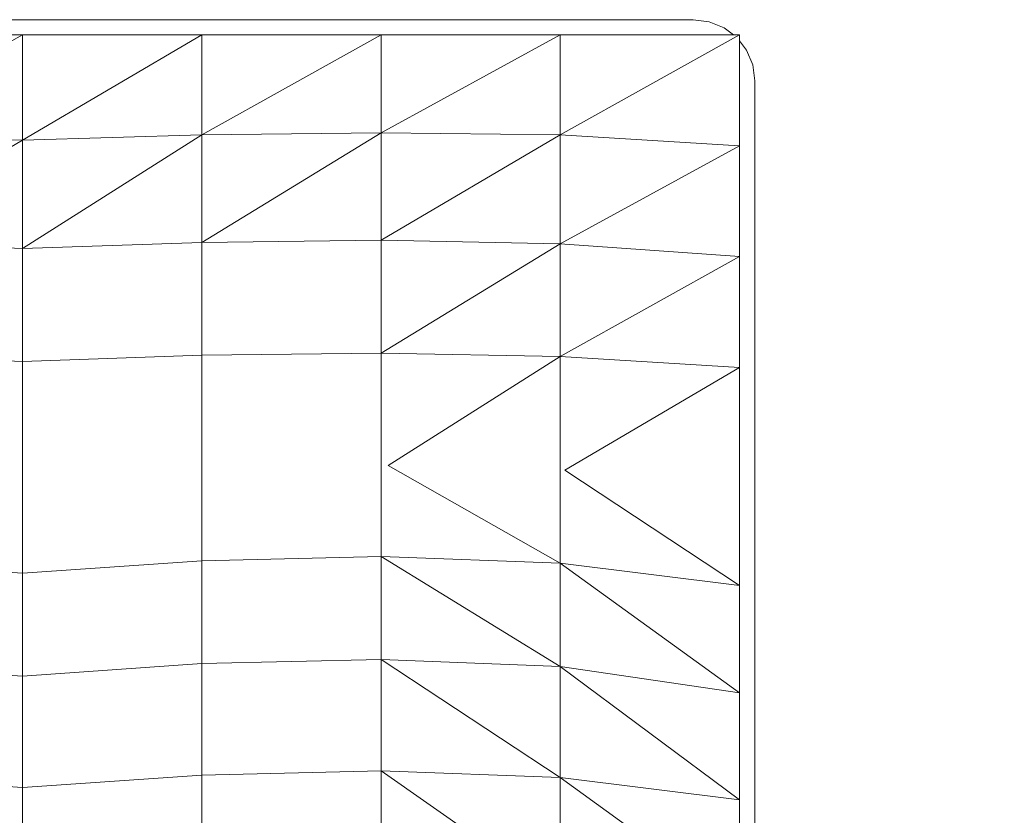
# Model space of a CAD drawing. Header units: millimetres. Extents: x -30280 to 100171, y -17460 to 4378.
# Tile 145 of 256: x 72365 to 72620, y -12900 to -12694. Entities that reach past the tile are written whole.
import ezdxf

# ---------------------------------------------------------------- set-up
doc = ezdxf.new("R2010")
doc.units = ezdxf.units.MM
doc.header["$MEASUREMENT"] = 0
doc.linetypes.add('Wipeout_Contour', pattern=[1000, 0, -1000])
doc.layers.add('Nuevo_09_EI_Mobiliari general', color=7, linetype='Continuous')
doc.layers.add('Nuevo_Ventanas Archicad', color=7, linetype='Continuous')
doc.layers.add('Nuevo_09_EI_Mobiliari general_Pluma_Nº__1', color=7, linetype='Continuous', lineweight=5)

# ---------------------------------------------------------------- blocks, each defined once
blk = doc.blocks.new('Elem Sección_266_3', base_point=(91863.52, -13459.98))
at = {"color": 254, "linetype": 'Wipeout_Contour', "lineweight": 0, "ltscale": 6281358.087819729}
blk.add_wipeout([(70779.33, -11399.98), (70779.33, -13409.98), (70885.03, -13409.98), (70885.03, -13222.72), (70869.03, -13222.72), (70869.03, -13105.29), (70869.03, -13083.96), (70869.03, -12765.01), (70869.03, -12755.4), (70869.03, -12709.76), (70869.57, -12705.67), (70871.17, -12701.85), (70873.03, -12699.46), (70873.03, -12697.89), (70874.61, -12697.89), (70877.03, -12696.05), (70880.89, -12694.47), (70885.03, -12693.93), (71605.03, -12693.93), (71609.17, -12694.47), (71613.03, -12696.05), (71615.45, -12697.89), (71617.03, -12697.89), (71617.03, -12699.46), (71618.88, -12701.85), (71620.48, -12705.67), (71621.03, -12709.76), (71621.03, -12755.4), (71621.03, -12765.01), (71621.03, -13083.96), (71621.03, -13105.29), (71621.03, -13222.72), (71605.03, -13222.72), (71605.03, -13409.98), (71819.32, -13409.98), (71819.32, -13222.72), (71803.32, -13222.72), (71803.32, -13158.54), (71803.32, -13115.54), (71803.32, -13083.96), (71803.32, -13077.32), (71803.32, -12765.01), (71803.32, -12755.4), (71803.32, -12709.76), (71803.87, -12705.67), (71805.47, -12701.85), (71807.32, -12699.46), (71807.32, -12697.89), (71808.9, -12697.89), (71811.32, -12696.05), (71815.18, -12694.47), (71819.32, -12693.93), (72539.32, -12693.93), (72543.46, -12694.47), (72547.32, -12696.05), (72549.74, -12697.89), (72551.32, -12697.89), (72551.32, -12699.46), (72553.18, -12701.85), (72554.78, -12705.67), (72555.32, -12709.76), (72555.32, -12755.4), (72555.32, -12765.01), (72555.32, -13077.32), (72555.32, -13083.96), (72555.32, -13115.54), (72555.32, -13158.54), (72555.32, -13222.72), (72539.32, -13222.72), (72539.32, -13409.98), (72718.36, -13409.98), (72718.36, -13222.72), (72702.36, -13222.72), (72702.36, -13158.54), (72702.36, -13139.56), (72702.36, -12709.76), (72702.9, -12705.67), (72704.5, -12701.85), (72706.36, -12699.46), (72706.36, -12697.89), (72707.94, -12697.89), (72710.36, -12696.05), (72714.22, -12694.47), (72718.36, -12693.93), (72752.42, -12693.93), (72752.42, -11399.98)], dxfattribs=at).dxf.layer = 'Nuevo_Ventanas Archicad'
blk = doc.blocks.new('Elem Sección_272_3', base_point=(91863.52, -13459.98))
at = {"color": 254, "linetype": 'Wipeout_Contour', "lineweight": 0, "ltscale": 220375.76281}
blk.add_wipeout([(72365.32, -12697.89), (72318.82, -12723.8), (72365.32, -12725.23)], dxfattribs=at).dxf.layer = 'Nuevo_09_EI_Mobiliari general'
at = {"color": 254, "linetype": 'Wipeout_Contour', "lineweight": 0, "ltscale": 220925.598028}
blk.add_wipeout([(72551.32, -12697.89), (72504.82, -12723.8), (72551.32, -12726.65)], dxfattribs=at).dxf.layer = 'Nuevo_09_EI_Mobiliari general'
at = {"color": 254, "linetype": 'Wipeout_Contour', "lineweight": 0, "ltscale": 293879.561421}
blk.add_wipeout([(72318.82, -12834.29), (72365.32, -12837.51), (72365.32, -12812.92), (72318.82, -12810.43)], dxfattribs=at).dxf.layer = 'Nuevo_09_EI_Mobiliari general'
at = {"color": 254, "linetype": 'Wipeout_Contour', "lineweight": 0, "ltscale": 294632.534464}
blk.add_wipeout([(72504.82, -12890.56), (72504.82, -12920.45), (72506.8, -12921.17), (72551.32, -12924.18)], dxfattribs=at).dxf.layer = 'Nuevo_09_EI_Mobiliari general'
at = {"color": 254, "linetype": 'Wipeout_Contour', "lineweight": 0, "ltscale": 220326.054868}
blk.add_wipeout([(72365.32, -12697.89), (72318.82, -12697.89), (72318.82, -12723.8)], dxfattribs=at).dxf.layer = 'Nuevo_09_EI_Mobiliari general'
at = {"color": 254, "linetype": 'Wipeout_Contour', "lineweight": 0, "ltscale": 220875.661138}
blk.add_wipeout([(72551.32, -12697.89), (72504.82, -12697.89), (72504.82, -12723.8)], dxfattribs=at).dxf.layer = 'Nuevo_09_EI_Mobiliari general'
at = {"color": 254, "linetype": 'Wipeout_Contour', "lineweight": 0, "ltscale": 220390.196083}
blk.add_wipeout([(72365.32, -12725.23), (72318.82, -12751.7), (72365.32, -12753.29)], dxfattribs=at).dxf.layer = 'Nuevo_09_EI_Mobiliari general'
at = {"color": 254, "linetype": 'Wipeout_Contour', "lineweight": 0, "ltscale": 220940.424175}
blk.add_wipeout([(72551.32, -12726.65), (72504.82, -12752.07), (72551.32, -12755.4)], dxfattribs=at).dxf.layer = 'Nuevo_09_EI_Mobiliari general'
at = {"color": 254, "linetype": 'Wipeout_Contour', "lineweight": 0, "ltscale": 293897.367545}
blk.add_wipeout([(72318.82, -12861), (72365.32, -12864.23), (72365.32, -12837.51), (72318.82, -12834.29)], dxfattribs=at).dxf.layer = 'Nuevo_09_EI_Mobiliari general'
at = {"color": 254, "linetype": 'Wipeout_Contour', "lineweight": 0, "ltscale": 221023.339904}
blk.add_wipeout([(72504.82, -12890.56), (72551.32, -12924.18), (72551.32, -12896.36)], dxfattribs=at).dxf.layer = 'Nuevo_09_EI_Mobiliari general'
at = {"color": 254, "linetype": 'Wipeout_Contour', "lineweight": 0, "ltscale": 220340.11784}
blk.add_wipeout([(72365.32, -12725.23), (72318.82, -12723.8), (72318.82, -12751.7)], dxfattribs=at).dxf.layer = 'Nuevo_09_EI_Mobiliari general'
at = {"color": 254, "linetype": 'Wipeout_Contour', "lineweight": 0, "ltscale": 220890.007571}
blk.add_wipeout([(72551.32, -12726.65), (72504.82, -12723.8), (72504.82, -12752.07)], dxfattribs=at).dxf.layer = 'Nuevo_09_EI_Mobiliari general'
at = {"color": 254, "linetype": 'Wipeout_Contour', "lineweight": 0, "ltscale": 220955.456662}
blk.add_wipeout([(72551.32, -12755.4), (72504.82, -12781.32), (72551.32, -12784.16)], dxfattribs=at).dxf.layer = 'Nuevo_09_EI_Mobiliari general'
at = {"color": 254, "linetype": 'Wipeout_Contour', "lineweight": 0, "ltscale": 293916.846298}
blk.add_wipeout([(72318.82, -12889.92), (72365.32, -12893.14), (72365.32, -12864.23), (72318.82, -12861)], dxfattribs=at).dxf.layer = 'Nuevo_09_EI_Mobiliari general'
at = {"color": 254, "linetype": 'Wipeout_Contour', "lineweight": 0, "ltscale": 294446.466634}
blk.add_wipeout([(72458.32, -12888.82), (72458.32, -12918.61), (72460.24, -12918.74), (72503.61, -12920.43)], dxfattribs=at).dxf.layer = 'Nuevo_09_EI_Mobiliari general'
at = {"color": 254, "linetype": 'Wipeout_Contour', "lineweight": 0, "ltscale": 220787.633073}
blk.add_wipeout([(72504.82, -12697.89), (72458.32, -12723.32), (72504.82, -12723.8)], dxfattribs=at).dxf.layer = 'Nuevo_09_EI_Mobiliari general'
at = {"color": 254, "linetype": 'Wipeout_Contour', "lineweight": 0, "ltscale": 293840.105853}
blk.add_wipeout([(72365.32, -12753.29), (72318.82, -12751.7), (72318.82, -12781), (72365.32, -12782.58)], dxfattribs=at).dxf.layer = 'Nuevo_09_EI_Mobiliari general'
at = {"color": 254, "linetype": 'Wipeout_Contour', "lineweight": 0, "ltscale": 220904.946276}
blk.add_wipeout([(72551.32, -12755.4), (72504.82, -12752.07), (72504.82, -12781.32)], dxfattribs=at).dxf.layer = 'Nuevo_09_EI_Mobiliari general'
at = {"color": 254, "linetype": 'Wipeout_Contour', "lineweight": 0, "ltscale": 293937.715619}
blk.add_wipeout([(72318.82, -12920.03), (72365.32, -12924.18), (72365.32, -12893.14), (72318.82, -12889.92)], dxfattribs=at).dxf.layer = 'Nuevo_09_EI_Mobiliari general'
at = {"color": 254, "linetype": 'Wipeout_Contour', "lineweight": 0, "ltscale": 294529.473774}
blk.add_wipeout([(72458.32, -12888.82), (72503.61, -12920.43), (72504.82, -12920.45), (72504.82, -12890.56)], dxfattribs=at).dxf.layer = 'Nuevo_09_EI_Mobiliari general'
at = {"color": 254, "linetype": 'Wipeout_Contour', "lineweight": 0, "ltscale": 220738.171839}
blk.add_wipeout([(72504.82, -12697.89), (72458.32, -12697.89), (72458.32, -12723.32)], dxfattribs=at).dxf.layer = 'Nuevo_09_EI_Mobiliari general'
at = {"color": 254, "linetype": 'Wipeout_Contour', "lineweight": 0, "ltscale": 220967.732795}
blk.add_wipeout([(72504.82, -12861.76), (72504.82, -12890.56), (72551.32, -12896.36)], dxfattribs=at).dxf.layer = 'Nuevo_09_EI_Mobiliari general'
at = {"color": 254, "linetype": 'Wipeout_Contour', "lineweight": 0, "ltscale": 294302.209107}
blk.add_wipeout([(72458.32, -12888.82), (72411.82, -12889.92), (72411.82, -12920.03), (72458.32, -12918.61)], dxfattribs=at).dxf.layer = 'Nuevo_09_EI_Mobiliari general'
at = {"color": 254, "linetype": 'Wipeout_Contour', "lineweight": 0, "ltscale": 220801.81859}
blk.add_wipeout([(72504.82, -12723.8), (72458.32, -12751.17), (72504.82, -12752.07)], dxfattribs=at).dxf.layer = 'Nuevo_09_EI_Mobiliari general'
at = {"color": 254, "linetype": 'Wipeout_Contour', "lineweight": 0, "ltscale": 221008.571704}
blk.add_wipeout([(72504.82, -12861.76), (72551.32, -12896.36), (72551.32, -12868.55)], dxfattribs=at).dxf.layer = 'Nuevo_09_EI_Mobiliari general'
at = {"color": 254, "linetype": 'Wipeout_Contour', "lineweight": 0, "ltscale": 294120.826762}
blk.add_wipeout([(72365.32, -12893.14), (72365.32, -12924.18), (72411.82, -12920.03), (72411.82, -12889.92)], dxfattribs=at).dxf.layer = 'Nuevo_09_EI_Mobiliari general'
at = {"color": 254, "linetype": 'Wipeout_Contour', "lineweight": 0, "ltscale": 220751.863542}
blk.add_wipeout([(72504.82, -12723.8), (72458.32, -12723.32), (72458.32, -12751.17)], dxfattribs=at).dxf.layer = 'Nuevo_09_EI_Mobiliari general'
at = {"color": 254, "linetype": 'Wipeout_Contour', "lineweight": 0, "ltscale": 220828.759389}
blk.add_wipeout([(72504.82, -12890.56), (72458.32, -12859.91), (72458.32, -12888.82)], dxfattribs=at).dxf.layer = 'Nuevo_09_EI_Mobiliari general'
at = {"color": 254, "linetype": 'Wipeout_Contour', "lineweight": 0, "ltscale": 220650.232218}
blk.add_wipeout([(72458.32, -12697.89), (72411.82, -12723.8), (72458.32, -12723.32)], dxfattribs=at).dxf.layer = 'Nuevo_09_EI_Mobiliari general'
at = {"color": 254, "linetype": 'Wipeout_Contour', "lineweight": 0, "ltscale": 220868.670791}
blk.add_wipeout([(72504.82, -12890.56), (72504.82, -12861.76), (72458.32, -12859.91)], dxfattribs=at).dxf.layer = 'Nuevo_09_EI_Mobiliari general'
at = {"layer": 'Nuevo_09_EI_Mobiliari general_Pluma_Nº__1', "color": 7, "linetype": 'Continuous', "lineweight": 5}
blk.add_line((72504.82, -12920.45), (72504.82, -12890.56), dxfattribs=at)
at = {"color": 254, "linetype": 'Wipeout_Contour', "lineweight": 0, "ltscale": 220600.852735}
blk.add_wipeout([(72458.32, -12697.89), (72411.82, -12697.89), (72411.82, -12723.8)], dxfattribs=at).dxf.layer = 'Nuevo_09_EI_Mobiliari general'
at = {"color": 254, "linetype": 'Wipeout_Contour', "lineweight": 0, "ltscale": 220953.14632}
blk.add_wipeout([(72504.82, -12834.93), (72504.82, -12861.76), (72551.32, -12868.55)], dxfattribs=at).dxf.layer = 'Nuevo_09_EI_Mobiliari general'
at = {"color": 254, "linetype": 'Wipeout_Contour', "lineweight": 0, "ltscale": 294281.584585}
blk.add_wipeout([(72458.32, -12888.82), (72458.32, -12859.91), (72411.82, -12861), (72411.82, -12889.92)], dxfattribs=at).dxf.layer = 'Nuevo_09_EI_Mobiliari general'
at = {"layer": 'Nuevo_09_EI_Mobiliari general_Pluma_Nº__1', "color": 7, "linetype": 'Continuous', "lineweight": 5}
for p in [(72504.82, -12890.56), (72458.32, -12918.61), (72503.61, -12920.43)]:
    blk.add_line(p, (72458.32, -12888.82), dxfattribs=at)
at = {"color": 254, "linetype": 'Wipeout_Contour', "lineweight": 0, "ltscale": 220994.170891}
blk.add_wipeout([(72551.32, -12868.55), (72551.32, -12840.73), (72504.82, -12834.93)], dxfattribs=at).dxf.layer = 'Nuevo_09_EI_Mobiliari general'
at = {"color": 254, "linetype": 'Wipeout_Contour', "lineweight": 0, "ltscale": 294099.970333}
blk.add_wipeout([(72365.32, -12864.23), (72365.32, -12893.14), (72411.82, -12889.92), (72411.82, -12861)], dxfattribs=at).dxf.layer = 'Nuevo_09_EI_Mobiliari general'
at = {"layer": 'Nuevo_09_EI_Mobiliari general_Pluma_Nº__1', "color": 7, "linetype": 'Continuous', "lineweight": 5}
for p, q in [((72318.82, -12889.92), (72365.32, -12893.14)), ((72411.82, -12889.92), (72365.32, -12893.14)), ((72458.32, -12888.82), (72411.82, -12889.92)), ((72411.82, -12920.03), (72411.82, -12889.92)), ((72365.32, -12893.14), (72365.32, -12924.18))]:
    blk.add_line(p, q, dxfattribs=at)
at = {"color": 254, "linetype": 'Wipeout_Contour', "lineweight": 0, "ltscale": 220813.999254}
blk.add_wipeout([(72458.32, -12833.19), (72458.32, -12859.91), (72504.82, -12861.76)], dxfattribs=at).dxf.layer = 'Nuevo_09_EI_Mobiliari general'
at = {"color": 254, "linetype": 'Wipeout_Contour', "lineweight": 0, "ltscale": 220854.289342}
blk.add_wipeout([(72504.82, -12834.93), (72458.32, -12833.19), (72504.82, -12861.76)], dxfattribs=at).dxf.layer = 'Nuevo_09_EI_Mobiliari general'
at = {"layer": 'Nuevo_09_EI_Mobiliari general_Pluma_Nº__1', "color": 7, "linetype": 'Continuous', "lineweight": 5}
blk.add_line((72504.82, -12890.56), (72504.82, -12861.76), dxfattribs=at)
at = {"color": 254, "linetype": 'Wipeout_Contour', "lineweight": 0, "ltscale": 294568.825353}
blk.add_wipeout([(72506.01, -12810.8), (72504.82, -12810.68), (72504.82, -12834.93), (72551.32, -12840.73)], dxfattribs=at).dxf.layer = 'Nuevo_09_EI_Mobiliari general'
at = {"color": 254, "linetype": 'Wipeout_Contour', "lineweight": 0, "ltscale": 294262.133243}
blk.add_wipeout([(72411.82, -12834.29), (72411.82, -12861), (72458.32, -12859.91), (72458.32, -12833.19)], dxfattribs=at).dxf.layer = 'Nuevo_09_EI_Mobiliari general'
at = {"layer": 'Nuevo_09_EI_Mobiliari general_Pluma_Nº__1', "color": 7, "linetype": 'Continuous', "lineweight": 5}
for p in [(72504.82, -12861.76), (72458.32, -12888.82), (72504.82, -12890.56)]:
    blk.add_line(p, (72458.32, -12859.91), dxfattribs=at)
at = {"color": 254, "linetype": 'Wipeout_Contour', "lineweight": 0, "ltscale": 220981.4213}
blk.add_wipeout([(72551.32, -12812.92), (72506.01, -12810.8), (72551.32, -12840.73)], dxfattribs=at).dxf.layer = 'Nuevo_09_EI_Mobiliari general'
at = {"color": 254, "linetype": 'Wipeout_Contour', "lineweight": 0, "ltscale": 294080.503707}
blk.add_wipeout([(72411.82, -12834.29), (72365.32, -12837.51), (72365.32, -12864.23), (72411.82, -12861)], dxfattribs=at).dxf.layer = 'Nuevo_09_EI_Mobiliari general'
at = {"layer": 'Nuevo_09_EI_Mobiliari general_Pluma_Nº__1', "color": 7, "linetype": 'Continuous', "lineweight": 5}
for p, q in [((72458.32, -12859.91), (72411.82, -12861)), ((72318.82, -12861), (72365.32, -12864.23)), ((72411.82, -12861), (72365.32, -12864.23)), ((72411.82, -12889.92), (72411.82, -12861)), ((72365.32, -12864.23), (72365.32, -12893.14))]:
    blk.add_line(p, q, dxfattribs=at)
at = {"color": 254, "linetype": 'Wipeout_Contour', "lineweight": 0, "ltscale": 294384.607131}
blk.add_wipeout([(72504.82, -12834.93), (72460.16, -12809.63), (72458.32, -12809.58), (72458.32, -12833.19)], dxfattribs=at).dxf.layer = 'Nuevo_09_EI_Mobiliari general'
at = {"color": 254, "linetype": 'Wipeout_Contour', "lineweight": 0, "ltscale": 294244.526775}
blk.add_wipeout([(72458.32, -12833.19), (72458.32, -12809.58), (72411.82, -12810.43), (72411.82, -12834.29)], dxfattribs=at).dxf.layer = 'Nuevo_09_EI_Mobiliari general'
at = {"color": 254, "linetype": 'Wipeout_Contour', "lineweight": 0, "ltscale": 220843.084782}
blk.add_wipeout([(72504.82, -12834.93), (72504.82, -12810.68), (72460.16, -12809.63)], dxfattribs=at).dxf.layer = 'Nuevo_09_EI_Mobiliari general'
at = {"layer": 'Nuevo_09_EI_Mobiliari general_Pluma_Nº__1', "color": 7, "linetype": 'Continuous', "lineweight": 5}
for p, q in [((72504.82, -12834.93), (72458.32, -12833.19)), ((72458.32, -12859.91), (72458.32, -12833.19)), ((72504.82, -12861.76), (72458.32, -12833.19)), ((72504.82, -12861.76), (72504.82, -12834.93))]:
    blk.add_line(p, q, dxfattribs=at)
at = {"color": 254, "linetype": 'Wipeout_Contour', "lineweight": 0, "ltscale": 220971.731855}
blk.add_wipeout([(72506.01, -12810.8), (72551.32, -12812.92), (72551.32, -12784.16)], dxfattribs=at).dxf.layer = 'Nuevo_09_EI_Mobiliari general'
at = {"color": 254, "linetype": 'Wipeout_Contour', "lineweight": 0, "ltscale": 294062.708592}
blk.add_wipeout([(72365.32, -12812.92), (72365.32, -12837.51), (72411.82, -12834.29), (72411.82, -12810.43)], dxfattribs=at).dxf.layer = 'Nuevo_09_EI_Mobiliari general'
at = {"layer": 'Nuevo_09_EI_Mobiliari general_Pluma_Nº__1', "color": 7, "linetype": 'Continuous', "lineweight": 5}
for p, q in [((72318.82, -12834.29), (72365.32, -12837.51)), ((72411.82, -12834.29), (72365.32, -12837.51)), ((72458.32, -12833.19), (72411.82, -12834.29)), ((72411.82, -12861), (72411.82, -12834.29)), ((72365.32, -12837.51), (72365.32, -12864.23))]:
    blk.add_line(p, q, dxfattribs=at)
at = {"color": 254, "linetype": 'Wipeout_Contour', "lineweight": 0, "ltscale": 293860.694119}
blk.add_wipeout([(72365.32, -12782.58), (72318.82, -12781), (72318.82, -12810.43), (72365.32, -12812.92)], dxfattribs=at).dxf.layer = 'Nuevo_09_EI_Mobiliari general'
at = {"color": 254, "linetype": 'Wipeout_Contour', "lineweight": 0, "ltscale": 294549.709445}
blk.add_wipeout([(72551.32, -12784.16), (72504.82, -12781.32), (72504.82, -12810.68), (72506.01, -12810.8)], dxfattribs=at).dxf.layer = 'Nuevo_09_EI_Mobiliari general'
at = {"color": 254, "linetype": 'Wipeout_Contour', "lineweight": 0, "ltscale": 220816.864884}
blk.add_wipeout([(72504.82, -12752.07), (72458.32, -12780.46), (72504.82, -12781.32)], dxfattribs=at).dxf.layer = 'Nuevo_09_EI_Mobiliari general'
at = {"color": 254, "linetype": 'Wipeout_Contour', "lineweight": 0, "ltscale": 368353.647101}
blk.add_wipeout([(72555.32, -12755.4), (72551.32, -12755.4), (72551.32, -12784.16), (72551.32, -12812.92), (72555.32, -12812.92)], dxfattribs=at).dxf.layer = 'Nuevo_09_EI_Mobiliari general'
at = {"color": 254, "linetype": 'Wipeout_Contour', "lineweight": 0, "ltscale": 441961.663859}
blk.add_wipeout([(72551.32, -12755.4), (72555.32, -12755.4), (72555.32, -12709.76), (72554.78, -12705.67), (72553.18, -12701.85), (72551.32, -12699.46)], dxfattribs=at).dxf.layer = 'Nuevo_09_EI_Mobiliari general'
at = {"color": 254, "linetype": 'Wipeout_Contour', "lineweight": 0, "ltscale": 220766.661952}
blk.add_wipeout([(72504.82, -12752.07), (72458.32, -12751.17), (72458.32, -12780.46)], dxfattribs=at).dxf.layer = 'Nuevo_09_EI_Mobiliari general'
at = {"color": 254, "linetype": 'Wipeout_Contour', "lineweight": 0, "ltscale": 368432.066872}
blk.add_wipeout([(72555.32, -12812.92), (72551.32, -12812.92), (72551.32, -12896.36), (72551.32, -12924.18), (72555.32, -12924.18)], dxfattribs=at).dxf.layer = 'Nuevo_09_EI_Mobiliari general'
at = {"layer": 'Nuevo_09_EI_Mobiliari general_Pluma_Nº__1', "color": 7, "linetype": 'Continuous', "lineweight": 5}
for p, q in [((72551.32, -12697.89), (72551.32, -12699.46)), ((72551.32, -12699.46), (72551.32, -12726.65)), ((72553.18, -12701.85), (72551.32, -12699.46)), ((72554.78, -12705.67), (72553.18, -12701.85)), ((72555.32, -12709.76), (72554.78, -12705.67)), ((72555.32, -12755.4), (72555.32, -12709.76)), ((72504.82, -12723.8), (72504.82, -12752.07)), ((72551.32, -12726.65), (72504.82, -12723.8)), ((72551.32, -12726.65), (72504.82, -12752.07)), ((72551.32, -12726.65), (72551.32, -12755.4)), ((72551.32, -12755.4), (72504.82, -12752.07)), ((72551.32, -12755.4), (72551.32, -12784.16)), ((72555.32, -12755.4), (72555.32, -12812.92)), ((72551.32, -12784.16), (72551.32, -12812.92)), ((72551.32, -12840.73), (72551.32, -12812.92)), ((72555.32, -12812.92), (72555.32, -12924.18)), ((72551.32, -12840.73), (72504.82, -12834.93)), ((72551.32, -12868.55), (72504.82, -12834.93)), ((72551.32, -12868.55), (72551.32, -12840.73)), ((72551.32, -12868.55), (72504.82, -12861.76)), ((72551.32, -12896.36), (72504.82, -12861.76)), ((72551.32, -12896.36), (72551.32, -12868.55)), ((72551.32, -12896.36), (72504.82, -12890.56)), ((72551.32, -12924.18), (72504.82, -12890.56)), ((72551.32, -12924.18), (72551.32, -12896.36))]:
    blk.add_line(p, q, dxfattribs=at)
at = {"color": 254, "linetype": 'Wipeout_Contour', "lineweight": 0, "ltscale": 220664.280941}
blk.add_wipeout([(72458.32, -12723.32), (72411.82, -12751.7), (72458.32, -12751.17)], dxfattribs=at).dxf.layer = 'Nuevo_09_EI_Mobiliari general'
at = {"color": 254, "linetype": 'Wipeout_Contour', "lineweight": 0, "ltscale": 220833.918488}
blk.add_wipeout([(72504.82, -12781.32), (72460.16, -12809.63), (72504.82, -12810.68)], dxfattribs=at).dxf.layer = 'Nuevo_09_EI_Mobiliari general'
at = {"color": 254, "linetype": 'Wipeout_Contour', "lineweight": 0, "ltscale": 220614.562471}
blk.add_wipeout([(72458.32, -12723.32), (72411.82, -12723.8), (72411.82, -12751.7)], dxfattribs=at).dxf.layer = 'Nuevo_09_EI_Mobiliari general'
at = {"color": 254, "linetype": 'Wipeout_Contour', "lineweight": 0, "ltscale": 294366.119585}
blk.add_wipeout([(72504.82, -12781.32), (72458.32, -12780.46), (72458.32, -12809.58), (72460.16, -12809.63)], dxfattribs=at).dxf.layer = 'Nuevo_09_EI_Mobiliari general'
at = {"layer": 'Nuevo_09_EI_Mobiliari general_Pluma_Nº__1', "color": 7, "linetype": 'Continuous', "lineweight": 5}
for p, q in [((72504.82, -12723.8), (72458.32, -12723.32)), ((72504.82, -12752.07), (72504.82, -12781.32)), ((72551.32, -12755.4), (72504.82, -12781.32)), ((72504.82, -12781.32), (72460.16, -12809.63)), ((72504.82, -12781.32), (72504.82, -12810.68)), ((72551.32, -12784.16), (72504.82, -12781.32)), ((72551.32, -12784.16), (72506.01, -12810.8)), ((72504.82, -12834.93), (72460.16, -12809.63)), ((72504.82, -12834.93), (72504.82, -12810.68)), ((72551.32, -12840.73), (72506.01, -12810.8))]:
    blk.add_line(p, q, dxfattribs=at)
at = {"color": 254, "linetype": 'Wipeout_Contour', "lineweight": 0, "ltscale": 220513.158384}
blk.add_wipeout([(72411.82, -12697.89), (72365.32, -12725.23), (72411.82, -12723.8)], dxfattribs=at).dxf.layer = 'Nuevo_09_EI_Mobiliari general'
at = {"color": 254, "linetype": 'Wipeout_Contour', "lineweight": 0, "ltscale": 294205.716294}
blk.add_wipeout([(72458.32, -12751.17), (72411.82, -12751.7), (72411.82, -12781), (72458.32, -12780.46)], dxfattribs=at).dxf.layer = 'Nuevo_09_EI_Mobiliari general'
at = {"layer": 'Nuevo_09_EI_Mobiliari general_Pluma_Nº__1', "color": 7, "linetype": 'Continuous', "lineweight": 5}
for p in [(72458.32, -12723.32), (72504.82, -12723.8), (72504.82, -12752.07)]:
    blk.add_line(p, (72458.32, -12751.17), dxfattribs=at)
at = {"color": 254, "linetype": 'Wipeout_Contour', "lineweight": 0, "ltscale": 220463.698839}
blk.add_wipeout([(72411.82, -12697.89), (72365.32, -12697.89), (72365.32, -12725.23)], dxfattribs=at).dxf.layer = 'Nuevo_09_EI_Mobiliari general'
at = {"color": 254, "linetype": 'Wipeout_Contour', "lineweight": 0, "ltscale": 294226.068702}
blk.add_wipeout([(72458.32, -12780.46), (72411.82, -12781), (72411.82, -12810.43), (72458.32, -12809.58)], dxfattribs=at).dxf.layer = 'Nuevo_09_EI_Mobiliari general'
at = {"layer": 'Nuevo_09_EI_Mobiliari general_Pluma_Nº__1', "color": 7, "linetype": 'Continuous', "lineweight": 5}
for p, q in [((72458.32, -12751.17), (72458.32, -12780.46)), ((72504.82, -12752.07), (72458.32, -12780.46)), ((72458.32, -12780.46), (72458.32, -12809.58)), ((72504.82, -12781.32), (72458.32, -12780.46)), ((72458.32, -12833.19), (72458.32, -12809.58))]:
    blk.add_line(p, q, dxfattribs=at)
at = {"color": 254, "linetype": 'Wipeout_Contour', "lineweight": 0, "ltscale": 586298.731246}
blk.add_wipeout([(71808.9, -12697.89), (72549.74, -12697.89), (72547.32, -12696.05), (72543.46, -12694.47), (72539.32, -12693.93), (71819.32, -12693.93), (71815.18, -12694.47), (71811.32, -12696.05)], dxfattribs=at).dxf.layer = 'Nuevo_09_EI_Mobiliari general'
at = {"color": 254, "linetype": 'Wipeout_Contour', "lineweight": 0, "ltscale": 220527.336934}
blk.add_wipeout([(72411.82, -12723.8), (72365.32, -12753.29), (72411.82, -12751.7)], dxfattribs=at).dxf.layer = 'Nuevo_09_EI_Mobiliari general'
at = {"layer": 'Nuevo_09_EI_Mobiliari general_Pluma_Nº__1', "color": 7, "linetype": 'Continuous', "lineweight": 5}
for p, q in [((72539.32, -12693.93), (71819.32, -12693.93)), ((72543.46, -12694.47), (72539.32, -12693.93)), ((72547.32, -12696.05), (72543.46, -12694.47)), ((72549.74, -12697.89), (72547.32, -12696.05)), ((72365.32, -12697.89), (72318.82, -12697.89)), ((72411.82, -12697.89), (72365.32, -12697.89)), ((72458.32, -12697.89), (72411.82, -12697.89)), ((72458.32, -12697.89), (72458.32, -12723.32)), ((72504.82, -12697.89), (72458.32, -12697.89)), ((72504.82, -12697.89), (72458.32, -12723.32)), ((72504.82, -12697.89), (72504.82, -12723.8)), ((72549.74, -12697.89), (72504.82, -12697.89)), ((72551.32, -12697.89), (72504.82, -12723.8)), ((72551.32, -12697.89), (72549.74, -12697.89))]:
    blk.add_line(p, q, dxfattribs=at)
at = {"color": 254, "linetype": 'Wipeout_Contour', "lineweight": 0, "ltscale": 220477.78068}
blk.add_wipeout([(72411.82, -12723.8), (72365.32, -12725.23), (72365.32, -12753.29)], dxfattribs=at).dxf.layer = 'Nuevo_09_EI_Mobiliari general'
at = {"layer": 'Nuevo_09_EI_Mobiliari general_Pluma_Nº__1', "color": 7, "linetype": 'Continuous', "lineweight": 5}
for p, q in [((72365.32, -12697.89), (72318.82, -12723.8)), ((72365.32, -12697.89), (72365.32, -12725.23)), ((72411.82, -12697.89), (72365.32, -12725.23)), ((72411.82, -12697.89), (72411.82, -12723.8)), ((72458.32, -12697.89), (72411.82, -12723.8)), ((72365.32, -12725.23), (72318.82, -12723.8)), ((72411.82, -12723.8), (72365.32, -12725.23)), ((72458.32, -12723.32), (72411.82, -12723.8))]:
    blk.add_line(p, q, dxfattribs=at)
at = {"color": 254, "linetype": 'Wipeout_Contour', "lineweight": 0, "ltscale": 294023.277322}
blk.add_wipeout([(72411.82, -12751.7), (72365.32, -12753.29), (72365.32, -12782.58), (72411.82, -12781)], dxfattribs=at).dxf.layer = 'Nuevo_09_EI_Mobiliari general'
at = {"layer": 'Nuevo_09_EI_Mobiliari general_Pluma_Nº__1', "color": 7, "linetype": 'Continuous', "lineweight": 5}
for p, q in [((72365.32, -12725.23), (72318.82, -12751.7)), ((72411.82, -12723.8), (72365.32, -12753.29)), ((72365.32, -12725.23), (72365.32, -12753.29)), ((72458.32, -12723.32), (72411.82, -12751.7)), ((72411.82, -12723.8), (72411.82, -12751.7)), ((72365.32, -12753.29), (72318.82, -12751.7)), ((72411.82, -12751.7), (72365.32, -12753.29)), ((72458.32, -12751.17), (72411.82, -12751.7))]:
    blk.add_line(p, q, dxfattribs=at)
at = {"color": 254, "linetype": 'Wipeout_Contour', "lineweight": 0, "ltscale": 294043.852862}
blk.add_wipeout([(72411.82, -12781), (72365.32, -12782.58), (72365.32, -12812.92), (72411.82, -12810.43)], dxfattribs=at).dxf.layer = 'Nuevo_09_EI_Mobiliari general'
at = {"layer": 'Nuevo_09_EI_Mobiliari general_Pluma_Nº__1', "color": 7, "linetype": 'Continuous', "lineweight": 5}
for p, q in [((72365.32, -12753.29), (72365.32, -12782.58)), ((72411.82, -12751.7), (72411.82, -12781)), ((72365.32, -12782.58), (72318.82, -12781)), ((72411.82, -12781), (72365.32, -12782.58)), ((72458.32, -12780.46), (72411.82, -12781)), ((72411.82, -12781), (72411.82, -12810.43)), ((72365.32, -12782.58), (72365.32, -12812.92)), ((72411.82, -12834.29), (72411.82, -12810.43)), ((72365.32, -12812.92), (72365.32, -12837.51))]:
    blk.add_line(p, q, dxfattribs=at)

msp = doc.modelspace()

# ---------------------------------------------------------------- block references
at = {"layer": 'Nuevo_Ventanas Archicad', "lineweight": 0}
msp.add_blockref('Elem Sección_266_3', (91863.52, -13459.98), dxfattribs=at)

# ---------------------------------------------------------------- next in the draw order: block references
at = {"layer": 'Nuevo_09_EI_Mobiliari general', "lineweight": 0}
msp.add_blockref('Elem Sección_272_3', (91863.52, -13459.98), dxfattribs=at)

doc.saveas('drawing.dxf')
